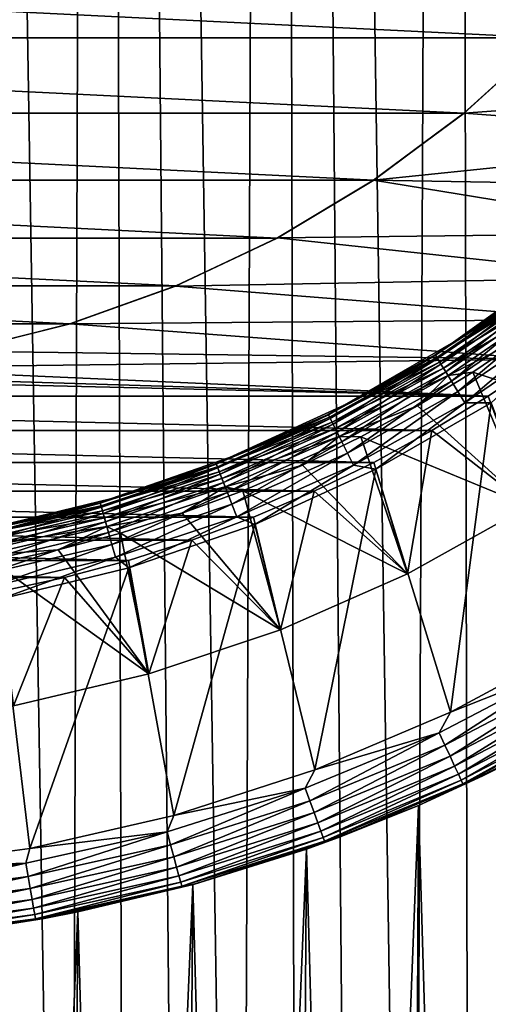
# Model space of a CAD drawing. Header units: metres. Extents: x -30 to 30, y -95 to 0.
# Tile 23 of 57: x 2 to 5.2, y -59.4 to -52.5. Entities that reach past the tile are written whole.
import ezdxf

# ---------------------------------------------------------------- set-up
doc = ezdxf.new("R2010")
doc.units = ezdxf.units.M
doc.layers.add('solid_122542', color=7, linetype='CONTINUOUS')

msp = doc.modelspace()

# ---------------------------------------------------------------- linework, layer by layer
at = {"layer": 'solid_122542'}
for points in [[(2.31823, -70.251015, 15.578457), (2.527528, -7, 15.54586), (1.272615, -7, 15.698126)], [(1.924685, -70.355774, 15.631957), (2.31823, -70.251015, 15.578457), (1.272615, -7, 15.698126)], [(2.31823, -70.251015, 15.578457), (2.713996, -70.160141, 15.514404), (2.527528, -7, 15.54586)], [(3.510788, -70.01918, 15.353724), (3.768406, -7, 15.292219), (2.527528, -7, 15.54586)], [(3.111673, -70.082932, 15.439559), (3.510788, -70.01918, 15.353724), (2.527528, -7, 15.54586)], [(2.713996, -70.160141, 15.514404), (3.111673, -70.082932, 15.439559), (2.527528, -7, 15.54586)], [(3.510788, -70.01918, 15.353724), (3.910241, -69.968964, 15.256884), (3.768406, -7, 15.292219)], [(4.712842, -69.909477, 15.02836), (4.988686, -7, 14.938963), (3.768406, -7, 15.292219)], [(4.310631, -69.932381, 15.148629), (4.712842, -69.909477, 15.02836), (3.768406, -7, 15.292219)], [(3.910241, -69.968964, 15.256884), (4.310631, -69.932381, 15.148629), (3.768406, -7, 15.292219)], [(4.712842, -69.909477, 15.02836), (5.117666, -69.900314, 14.895369), (4.988686, -7, 14.938963)], [(5.930503, -69.922119, 14.590807), (6.172322, -7, 14.489898), (4.988686, -7, 14.938963)], [(5.523729, -69.904449, 14.749607), (5.930503, -69.922119, 14.590807), (4.988686, -7, 14.938963)], [(5.117666, -69.900314, 14.895369), (5.523729, -69.904449, 14.749607), (4.988686, -7, 14.938963)], [(5.656519, -52.656521, -0.79), (-5.656519, -52.656521, -0.79), (-6.184553, -52.074532, -0.79)], [(6.184553, -52.074532, -0.79), (5.656519, -52.656521, -0.79), (-6.184553, -52.074532, -0.79)], [(5.074533, -53.184555, -0.79), (-5.074533, -53.184555, -0.79), (-5.656519, -52.656521, -0.79)], [(5.656519, -52.656521, -0.79), (5.074533, -53.184555, -0.79), (-5.656519, -52.656521, -0.79)], [(5.656519, -52.656521, -0.79), (5.075952, -53.183205, -33), (5.074533, -53.184555, -0.79)], [(5.656519, -52.656521, -0.79), (5.655897, -52.657524, -33), (5.075952, -53.183205, -33)], [(7.62466, -52.995716, -33), (5.075952, -53.183205, -33), (5.655897, -52.657524, -33)], [(7.62466, -52.995716, -33), (7.329823, -53.352802, -33), (5.075952, -53.183205, -33)], [(4.445068, -53.650917, -0.79), (-4.445068, -53.650917, -0.79), (-5.074533, -53.184555, -0.79)], [(5.074533, -53.184555, -0.79), (4.445068, -53.650917, -0.79), (-5.074533, -53.184555, -0.79)], [(7.329823, -53.352802, -33), (4.443591, -53.652088, -33), (5.075952, -53.183205, -33)], [(5.074533, -53.184555, -0.79), (5.075952, -53.183205, -33), (4.443591, -53.652088, -33)], [(5.074533, -53.184555, -0.79), (4.443591, -53.652088, -33), (4.445068, -53.650917, -0.79)], [(7.329823, -53.352802, -33), (7.019248, -53.694698, -33), (4.443591, -53.652088, -33)], [(3.769823, -54.055893, -0.79), (-3.769823, -54.055893, -0.79), (-4.445068, -53.650917, -0.79)], [(4.445068, -53.650917, -0.79), (3.769823, -54.055893, -0.79), (-4.445068, -53.650917, -0.79)], [(4.445068, -53.650917, -0.79), (3.772107, -54.054756, -33), (3.769823, -54.055893, -0.79)], [(4.445068, -53.650917, -0.79), (4.443591, -53.652088, -33), (3.772107, -54.054756, -33)], [(6.69417, -54.019753, -33), (3.772107, -54.054756, -33), (4.443591, -53.652088, -33)], [(7.019248, -53.694698, -33), (6.69417, -54.019753, -33), (4.443591, -53.652088, -33)], [(6.69417, -54.019753, -33), (6.352251, -54.330299, -33), (3.772107, -54.054756, -33)], [(3.062675, -54.390247, -0.79), (-3.062675, -54.390247, -0.79), (-3.769823, -54.055893, -0.79)], [(3.769823, -54.055893, -0.79), (3.062675, -54.390247, -0.79), (-3.769823, -54.055893, -0.79)], [(6.352251, -54.330299, -33), (3.060681, -54.391022, -33), (3.772107, -54.054756, -33)], [(3.769823, -54.055893, -0.79), (3.772107, -54.054756, -33), (3.060681, -54.391022, -33)], [(3.769823, -54.055893, -0.79), (3.060681, -54.391022, -33), (3.062675, -54.390247, -0.79)], [(5.00093, -54.781593, -23.5), (5.000914, -54.781605, -24.211325), (5.717958, -54.271, -24.211325)], [(5.578912, -54.387672, -24.297806), (5.717958, -54.271, -24.211325), (5.000914, -54.781605, -24.211325)], [(5.717972, -54.270988, -23.5), (5.00093, -54.781593, -23.5), (5.717958, -54.271, -24.211325)], [(5.58016, -54.389328, -23.402454), (5.00093, -54.781593, -23.5), (5.717972, -54.270988, -23.5)], [(6.352251, -54.330299, -33), (5.995144, -54.625107, -33), (3.060681, -54.391022, -33)], [(2.32101, -54.65554, -0.79), (-2.32101, -54.65554, -0.79), (-3.062675, -54.390247, -0.79)], [(3.062675, -54.390247, -0.79), (2.32101, -54.65554, -0.79), (-3.062675, -54.390247, -0.79)], [(3.062675, -54.390247, -0.79), (2.323075, -54.655239, -33), (2.32101, -54.65554, -0.79)], [(3.062675, -54.390247, -0.79), (3.060681, -54.391022, -33), (2.323075, -54.655239, -33)], [(5.995144, -54.625107, -33), (2.323075, -54.655239, -33), (3.060681, -54.391022, -33)], [(4.873465, -54.870914, -24.297806), (5.578912, -54.387672, -24.297806), (5.000914, -54.781605, -24.211325)], [(5.592488, -54.405651, -24.38209), (5.578912, -54.387672, -24.297806), (4.873465, -54.870914, -24.297806)], [(4.885324, -54.890068, -24.38209), (5.592488, -54.405651, -24.38209), (4.873465, -54.870914, -24.297806)], [(4.874555, -54.872677, -23.402454), (5.00093, -54.781593, -23.5), (5.58016, -54.389328, -23.402454)], [(4.874555, -54.872677, -23.402454), (5.58016, -54.389328, -23.402454), (4.889554, -54.8969, -23.308567)], [(5.614686, -54.435047, -24.461174), (5.592488, -54.405651, -24.38209), (4.885324, -54.890068, -24.38209)], [(4.904716, -54.921387, -24.461174), (5.614686, -54.435047, -24.461174), (4.885324, -54.890068, -24.38209)], [(5.58016, -54.389328, -23.402454), (5.59733, -54.412064, -23.308567), (4.889554, -54.8969, -23.308567)], [(4.889554, -54.8969, -23.308567), (5.59733, -54.412064, -23.308567), (4.913915, -54.936245, -23.222052)], [(5.644832, -54.474964, -24.532652), (5.614686, -54.435047, -24.461174), (4.904716, -54.921387, -24.461174)], [(5.59733, -54.412064, -23.308567), (5.625217, -54.44899, -23.222052), (4.913915, -54.936245, -23.222052)], [(4.913915, -54.936245, -23.222052), (5.625217, -54.44899, -23.222052), (4.946702, -54.989197, -23.146238)], [(5.625217, -54.44899, -23.222052), (5.66275, -54.498692, -23.146238), (4.946702, -54.989197, -23.146238)], [(4.931049, -54.963917, -24.532652), (5.644832, -54.474964, -24.532652), (4.904716, -54.921387, -24.461174)], [(5.682004, -54.524189, -24.594347), (5.644832, -54.474964, -24.532652), (4.931049, -54.963917, -24.532652)], [(4.946702, -54.989197, -23.146238), (5.66275, -54.498692, -23.146238), (4.98665, -55.053719, -23.084047)], [(5.66275, -54.498692, -23.146238), (5.708482, -54.55925, -23.084047), (4.98665, -55.053719, -23.084047)], [(4.963521, -55.016361, -24.594347), (5.682004, -54.524189, -24.594347), (4.931049, -54.963917, -24.532652)], [(4.963521, -55.016361, -24.594347), (5.510532, -54.738476, -24.644337), (5.682004, -54.524189, -24.594347)], [(4.98665, -55.053719, -23.084047), (5.708482, -54.55925, -23.084047), (5.032224, -55.127319, -23.037872)], [(5.708482, -54.55925, -23.084047), (5.760652, -54.628338, -23.037872), (5.032224, -55.127319, -23.037872)], [(2.32101, -54.65554, -0.79), (1.561918, -54.845951, -0.79), (-2.32101, -54.65554, -0.79)], [(5.625265, -54.902195, -33), (1.560283, -54.846016, -33), (2.323075, -54.655239, -33)], [(2.32101, -54.65554, -0.79), (2.323075, -54.655239, -33), (1.560283, -54.846016, -33)], [(2.32101, -54.65554, -0.79), (1.560283, -54.846016, -33), (1.561918, -54.845951, -0.79)], [(5.995144, -54.625107, -33), (5.625265, -54.902195, -33), (2.323075, -54.655239, -33)], [(5.032224, -55.127319, -23.037872), (5.760652, -54.628338, -23.037872), (5.081667, -55.207172, -23.009493)], [(5.760652, -54.628338, -23.037872), (5.817252, -54.703285, -23.009493), (5.081667, -55.207172, -23.009493)], [(5.081667, -55.207172, -23.009493), (5.817252, -54.703285, -23.009493), (5.264308, -55.206646, -23)], [(4.238598, -55.221725, -23.5), (4.238585, -55.221733, -24.211325), (5.000914, -54.781605, -24.211325)], [(4.873465, -54.870914, -24.297806), (5.000914, -54.781605, -24.211325), (4.238585, -55.221733, -24.211325)], [(5.00093, -54.781593, -23.5), (4.238598, -55.221725, -23.5), (5.000914, -54.781605, -24.211325)], [(4.874555, -54.872677, -23.402454), (4.238598, -55.221725, -23.5), (5.00093, -54.781593, -23.5)], [(4.963521, -55.016361, -24.594347), (5.136077, -54.991917, -24.644337), (5.510532, -54.738476, -24.644337)], [(5.510532, -54.738476, -24.644337), (5.136077, -54.991917, -24.644337), (6.327664, -55.379181, -25.221687)], [(5.625265, -54.902195, -33), (0.784482, -54.961437, -33), (1.560283, -54.846016, -33)], [(5.244532, -55.159912, -33), (-5.625267, -54.902191, -33), (0, -54.999641, -33)], [(5.244532, -55.159912, -33), (-5.244534, -55.159912, -33), (-5.625267, -54.902191, -33)], [(5.625265, -54.902195, -33), (5.244532, -55.159912, -33), (0.784482, -54.961437, -33)], [(4.126439, -55.287006, -24.297806), (4.873465, -54.870914, -24.297806), (4.238585, -55.221733, -24.211325)], [(4.885324, -54.890068, -24.38209), (4.873465, -54.870914, -24.297806), (4.126439, -55.287006, -24.297806)], [(4.13648, -55.307175, -24.38209), (4.885324, -54.890068, -24.38209), (4.126439, -55.287006, -24.297806)], [(4.127362, -55.28886, -23.402454), (4.238598, -55.221725, -23.5), (4.874555, -54.872677, -23.402454)], [(4.127362, -55.28886, -23.402454), (4.874555, -54.872677, -23.402454), (4.140061, -55.314365, -23.308567)], [(4.904716, -54.921387, -24.461174), (4.885324, -54.890068, -24.38209), (4.13648, -55.307175, -24.38209)], [(4.1529, -55.340145, -24.461174), (4.904716, -54.921387, -24.461174), (4.13648, -55.307175, -24.38209)], [(4.874555, -54.872677, -23.402454), (4.889554, -54.8969, -23.308567), (4.140061, -55.314365, -23.308567)], [(4.140061, -55.314365, -23.308567), (4.889554, -54.8969, -23.308567), (4.160689, -55.355789, -23.222052)], [(4.931049, -54.963917, -24.532652), (4.904716, -54.921387, -24.461174), (4.1529, -55.340145, -24.461174)], [(4.889554, -54.8969, -23.308567), (4.913915, -54.936245, -23.222052), (4.160689, -55.355789, -23.222052)], [(5.527141, -55.927525, -32.200001), (5.244532, -55.159912, -33), (5.625265, -54.902195, -33)], [(5.244532, -55.159912, -33), (0, -54.999641, -33), (0.784482, -54.961437, -33)], [(4.175196, -55.384926, -24.532652), (4.931049, -54.963917, -24.532652), (4.1529, -55.340145, -24.461174)], [(4.160689, -55.355789, -23.222052), (4.913915, -54.936245, -23.222052), (4.188449, -55.411541, -23.146238)], [(4.963521, -55.016361, -24.594347), (4.931049, -54.963917, -24.532652), (4.175196, -55.384926, -24.532652)], [(4.913915, -54.936245, -23.222052), (4.946702, -54.989197, -23.146238), (4.188449, -55.411541, -23.146238)], [(4.188449, -55.411541, -23.146238), (4.946702, -54.989197, -23.146238), (4.222275, -55.479473, -23.084047)], [(4.946702, -54.989197, -23.146238), (4.98665, -55.053719, -23.084047), (4.222275, -55.479473, -23.084047)], [(5.136077, -54.991917, -24.644337), (4.74999, -55.227245, -24.644337), (5.527538, -55.92728, -25.221687)], [(4.963521, -55.016361, -24.594347), (4.74999, -55.227245, -24.644337), (5.136077, -54.991917, -24.644337)], [(5.136077, -54.991917, -24.644337), (5.527538, -55.92728, -25.221687), (6.327664, -55.379181, -25.221687)], [(4.202692, -55.440144, -24.594347), (4.963521, -55.016361, -24.594347), (4.175196, -55.384926, -24.532652)], [(4.202692, -55.440144, -24.594347), (4.74999, -55.227245, -24.644337), (4.963521, -55.016361, -24.594347)], [(4.222275, -55.479473, -23.084047), (4.98665, -55.053719, -23.084047), (4.260863, -55.556965, -23.037872)], [(4.98665, -55.053719, -23.084047), (5.032224, -55.127319, -23.037872), (4.260863, -55.556965, -23.037872)], [(4.260863, -55.556965, -23.037872), (5.032224, -55.127319, -23.037872), (4.302727, -55.641041, -23.009493)], [(5.032224, -55.127319, -23.037872), (5.081667, -55.207172, -23.009493), (4.302727, -55.641041, -23.009493)], [(4.850277, -55.399979, -33), (-4.850279, -55.399979, -33), (-5.244534, -55.159912, -33)], [(5.244532, -55.159912, -33), (4.850277, -55.399979, -33), (-5.244534, -55.159912, -33)], [(4.302727, -55.641041, -23.009493), (5.081667, -55.207172, -23.009493), (4.458834, -55.670414, -23)], [(4.980608, -57.365223, -23), (4.458834, -55.670414, -23), (5.264308, -55.206646, -23)], [(5.081667, -55.207172, -23.009493), (5.264308, -55.206646, -23), (4.458834, -55.670414, -23)], [(5.527141, -55.927525, -32.200001), (4.850277, -55.399979, -33), (5.244532, -55.159912, -33)], [(5.891074, -56.876476, -23), (4.980608, -57.365223, -23), (5.264308, -55.206646, -23)], [(3.437881, -55.587402, -23.5), (3.437872, -55.587406, -24.211325), (4.238585, -55.221733, -24.211325)], [(4.126439, -55.287006, -24.297806), (4.238585, -55.221733, -24.211325), (3.437872, -55.587406, -24.211325)], [(4.238598, -55.221725, -23.5), (3.437881, -55.587402, -23.5), (4.238585, -55.221733, -24.211325)], [(4.127362, -55.28886, -23.402454), (3.437881, -55.587402, -23.5), (4.238598, -55.221725, -23.5)], [(4.202692, -55.440144, -24.594347), (4.353144, -55.443939, -24.644337), (4.74999, -55.227245, -24.644337)], [(4.74999, -55.227245, -24.644337), (4.353144, -55.443939, -24.644337), (5.527538, -55.92728, -25.221687)], [(3.344208, -55.632397, -24.297806), (4.126439, -55.287006, -24.297806), (3.437872, -55.587406, -24.211325)], [(4.13648, -55.307175, -24.38209), (4.126439, -55.287006, -24.297806), (3.344208, -55.632397, -24.297806)], [(3.352346, -55.6534, -24.38209), (4.13648, -55.307175, -24.38209), (3.344208, -55.632397, -24.297806)], [(3.344956, -55.634327, -23.402454), (3.437881, -55.587402, -23.5), (4.127362, -55.28886, -23.402454)], [(3.344956, -55.634327, -23.402454), (4.127362, -55.28886, -23.402454), (3.355248, -55.660892, -23.308567)], [(4.1529, -55.340145, -24.461174), (4.13648, -55.307175, -24.38209), (3.352346, -55.6534, -24.38209)], [(3.365653, -55.687752, -24.461174), (4.1529, -55.340145, -24.461174), (3.352346, -55.6534, -24.38209)], [(4.127362, -55.28886, -23.402454), (4.140061, -55.314365, -23.308567), (3.355248, -55.660892, -23.308567)], [(3.355248, -55.660892, -23.308567), (4.140061, -55.314365, -23.308567), (3.371965, -55.704044, -23.222052)], [(4.175196, -55.384926, -24.532652), (4.1529, -55.340145, -24.461174), (3.365653, -55.687752, -24.461174)], [(4.140061, -55.314365, -23.308567), (4.160689, -55.355789, -23.222052), (3.371965, -55.704044, -23.222052)], [(4.443854, -55.621826, -33), (-4.443856, -55.621826, -33), (-4.850279, -55.399979, -33)], [(4.850277, -55.399979, -33), (4.443854, -55.621826, -33), (-4.850279, -55.399979, -33)], [(3.383722, -55.734394, -24.532652), (4.175196, -55.384926, -24.532652), (3.365653, -55.687752, -24.461174)], [(3.371965, -55.704044, -23.222052), (4.160689, -55.355789, -23.222052), (3.394463, -55.762119, -23.146238)], [(4.202692, -55.440144, -24.594347), (4.175196, -55.384926, -24.532652), (3.383722, -55.734394, -24.532652)], [(4.160689, -55.355789, -23.222052), (4.188449, -55.411541, -23.146238), (3.394463, -55.762119, -23.146238)], [(3.394463, -55.762119, -23.146238), (4.188449, -55.411541, -23.146238), (3.421877, -55.832882, -23.084047)], [(4.188449, -55.411541, -23.146238), (4.222275, -55.479473, -23.084047), (3.421877, -55.832882, -23.084047)], [(4.679826, -56.399426, -32.200001), (4.443854, -55.621826, -33), (4.850277, -55.399979, -33)], [(4.679826, -56.399426, -32.200001), (4.850277, -55.399979, -33), (5.527141, -55.927525, -32.200001)], [(3.406005, -55.791912, -24.594347), (4.202692, -55.440144, -24.594347), (3.383722, -55.734394, -24.532652)], [(3.406005, -55.791912, -24.594347), (3.946436, -55.641506, -24.644337), (4.202692, -55.440144, -24.594347)], [(3.421877, -55.832882, -23.084047), (4.222275, -55.479473, -23.084047), (3.45315, -55.913605, -23.037872)], [(4.222275, -55.479473, -23.084047), (4.260863, -55.556965, -23.037872), (3.45315, -55.913605, -23.037872)], [(4.202692, -55.440144, -24.594347), (3.946436, -55.641506, -24.644337), (4.353144, -55.443939, -24.644337)], [(4.353144, -55.443939, -24.644337), (3.946436, -55.641506, -24.644337), (4.680253, -56.399216, -25.221687)], [(4.353144, -55.443939, -24.644337), (4.680253, -56.399216, -25.221687), (5.527538, -55.92728, -25.221687)], [(4.028021, -55.823986, -33), (-4.028023, -55.823982, -33), (-4.443856, -55.621826, -33)], [(4.443854, -55.621826, -33), (4.028021, -55.823986, -33), (-4.443856, -55.621826, -33)], [(2.606029, -55.875309, -23.5), (2.606021, -55.875313, -24.211325), (3.437872, -55.587406, -24.211325)], [(3.344208, -55.632397, -24.297806), (3.437872, -55.587406, -24.211325), (2.606021, -55.875313, -24.211325)], [(3.437881, -55.587402, -23.5), (2.606029, -55.875309, -23.5), (3.437872, -55.587406, -24.211325)], [(3.344956, -55.634327, -23.402454), (2.606029, -55.875309, -23.5), (3.437881, -55.587402, -23.5)], [(3.45315, -55.913605, -23.037872), (4.260863, -55.556965, -23.037872), (3.487077, -56.001186, -23.009493)], [(4.260863, -55.556965, -23.037872), (4.302727, -55.641041, -23.009493), (3.487077, -56.001186, -23.009493)], [(4.679826, -56.399426, -32.200001), (4.028021, -55.823986, -33), (4.443854, -55.621826, -33)], [(2.533445, -55.904137, -24.297806), (3.344208, -55.632397, -24.297806), (2.606021, -55.875313, -24.211325)], [(3.352346, -55.6534, -24.38209), (3.344208, -55.632397, -24.297806), (2.533445, -55.904137, -24.297806)], [(2.53961, -55.925804, -24.38209), (3.352346, -55.6534, -24.38209), (2.533445, -55.904137, -24.297806)], [(2.534012, -55.906128, -23.402454), (2.606029, -55.875309, -23.5), (3.344956, -55.634327, -23.402454)], [(2.534012, -55.906128, -23.402454), (3.344956, -55.634327, -23.402454), (2.541809, -55.933529, -23.308567)], [(3.365653, -55.687752, -24.461174), (3.352346, -55.6534, -24.38209), (2.53961, -55.925804, -24.38209)], [(2.549691, -55.961235, -24.461174), (3.365653, -55.687752, -24.461174), (2.53961, -55.925804, -24.38209)], [(3.344956, -55.634327, -23.402454), (3.355248, -55.660892, -23.308567), (2.541809, -55.933529, -23.308567)], [(2.541809, -55.933529, -23.308567), (3.355248, -55.660892, -23.308567), (2.554473, -55.978039, -23.222052)], [(3.383722, -55.734394, -24.532652), (3.365653, -55.687752, -24.461174), (2.549691, -55.961235, -24.461174)], [(3.355248, -55.660892, -23.308567), (3.371965, -55.704044, -23.222052), (2.554473, -55.978039, -23.222052)], [(3.406005, -55.791912, -24.594347), (3.530787, -55.819496, -24.644337), (3.946436, -55.641506, -24.644337)], [(3.487077, -56.001186, -23.009493), (4.302727, -55.641041, -23.009493), (3.61498, -56.055035, -23)], [(3.946436, -55.641506, -24.644337), (3.530787, -55.819496, -24.644337), (4.680253, -56.399216, -25.221687)], [(4.302727, -55.641041, -23.009493), (4.458834, -55.670414, -23), (3.61498, -56.055035, -23)], [(4.031937, -57.769993, -23), (3.61498, -56.055035, -23), (4.458834, -55.670414, -23)], [(4.980608, -57.365223, -23), (4.031937, -57.769993, -23), (4.458834, -55.670414, -23)], [(2.56338, -56.009346, -24.532652), (3.383722, -55.734394, -24.532652), (2.549691, -55.961235, -24.461174)], [(2.554473, -55.978039, -23.222052), (3.371965, -55.704044, -23.222052), (2.571517, -56.037945, -23.146238)], [(3.406005, -55.791912, -24.594347), (3.383722, -55.734394, -24.532652), (2.56338, -56.009346, -24.532652)], [(3.371965, -55.704044, -23.222052), (3.394463, -55.762119, -23.146238), (2.571517, -56.037945, -23.146238)], [(3.605289, -56.005085, -33), (-3.605291, -56.005085, -33), (-4.028023, -55.823982, -33)], [(4.028021, -55.823986, -33), (3.605289, -56.005085, -33), (-4.028023, -55.823982, -33)], [(2.580261, -56.068676, -24.594347), (3.406005, -55.791912, -24.594347), (2.56338, -56.009346, -24.532652)], [(2.571517, -56.037945, -23.146238), (3.394463, -55.762119, -23.146238), (2.592284, -56.110935, -23.084047)], [(2.580261, -56.068676, -24.594347), (3.107138, -55.977512, -24.644337), (3.406005, -55.791912, -24.594347)], [(3.394463, -55.762119, -23.146238), (3.421877, -55.832882, -23.084047), (2.592284, -56.110935, -23.084047)], [(3.406005, -55.791912, -24.594347), (3.107138, -55.977512, -24.644337), (3.530787, -55.819496, -24.644337)], [(3.530787, -55.819496, -24.644337), (3.107138, -55.977512, -24.644337), (3.793037, -56.790958, -25.221687)], [(3.530787, -55.819496, -24.644337), (3.793037, -56.790958, -25.221687), (4.680253, -56.399216, -25.221687)], [(3.792609, -56.791126, -32.200001), (3.605289, -56.005085, -33), (4.028021, -55.823986, -33)], [(3.792609, -56.791126, -32.200001), (4.028021, -55.823986, -33), (4.679826, -56.399426, -32.200001)], [(1.750576, -56.08284, -23.5), (1.75057, -56.08284, -24.211325), (2.606021, -55.875313, -24.211325)], [(2.533445, -55.904137, -24.297806), (2.606021, -55.875313, -24.211325), (1.75057, -56.08284, -24.211325)], [(2.606029, -55.875309, -23.5), (1.750576, -56.08284, -23.5), (2.606021, -55.875313, -24.211325)], [(2.534012, -55.906128, -23.402454), (1.750576, -56.08284, -23.5), (2.606029, -55.875309, -23.5)], [(2.592284, -56.110935, -23.084047), (3.421877, -55.832882, -23.084047), (2.615975, -56.194199, -23.037872)], [(3.421877, -55.832882, -23.084047), (3.45315, -55.913605, -23.037872), (2.615975, -56.194199, -23.037872)], [(1.701068, -56.099907, -24.297806), (2.533445, -55.904137, -24.297806), (1.75057, -56.08284, -24.211325)], [(2.53961, -55.925804, -24.38209), (2.533445, -55.904137, -24.297806), (1.701068, -56.099907, -24.297806)], [(1.705207, -56.122055, -24.38209), (2.53961, -55.925804, -24.38209), (1.701068, -56.099907, -24.297806)], [(1.701448, -56.101944, -23.402454), (1.750576, -56.08284, -23.5), (2.534012, -55.906128, -23.402454)], [(1.701448, -56.101944, -23.402454), (2.534012, -55.906128, -23.402454), (1.706684, -56.129951, -23.308567)], [(2.549691, -55.961235, -24.461174), (2.53961, -55.925804, -24.38209), (1.705207, -56.122055, -24.38209)], [(1.711976, -56.15826, -24.461174), (2.549691, -55.961235, -24.461174), (1.705207, -56.122055, -24.38209)], [(2.534012, -55.906128, -23.402454), (2.541809, -55.933529, -23.308567), (1.706684, -56.129951, -23.308567)], [(1.706684, -56.129951, -23.308567), (2.541809, -55.933529, -23.308567), (1.715187, -56.175438, -23.222052)], [(2.56338, -56.009346, -24.532652), (2.549691, -55.961235, -24.461174), (1.711976, -56.15826, -24.461174)], [(2.541809, -55.933529, -23.308567), (2.554473, -55.978039, -23.222052), (1.715187, -56.175438, -23.222052)], [(2.615975, -56.194199, -23.037872), (3.45315, -55.913605, -23.037872), (2.641678, -56.284534, -23.009493)], [(3.45315, -55.913605, -23.037872), (3.487077, -56.001186, -23.009493), (2.641678, -56.284534, -23.009493)], [(4.679826, -56.399426, -32.200001), (5.527141, -55.927525, -32.200001), (4.680253, -56.399216, -25.221687)], [(5.527141, -55.927525, -32.200001), (5.527538, -55.92728, -25.221687), (4.680253, -56.399216, -25.221687)], [(3.173054, -56.16608, -33), (-3.173056, -56.16608, -33), (-3.605291, -56.005085, -33)], [(3.605289, -56.005085, -33), (3.173054, -56.16608, -33), (-3.605291, -56.005085, -33)], [(1.721167, -56.207432, -24.532652), (2.56338, -56.009346, -24.532652), (1.711976, -56.15826, -24.461174)], [(1.715187, -56.175438, -23.222052), (2.554473, -55.978039, -23.222052), (1.726631, -56.23666, -23.146238)], [(2.580261, -56.068676, -24.594347), (2.56338, -56.009346, -24.532652), (1.721167, -56.207432, -24.532652)], [(2.554473, -55.978039, -23.222052), (2.571517, -56.037945, -23.146238), (1.726631, -56.23666, -23.146238)], [(2.580261, -56.068676, -24.594347), (2.676449, -56.115185, -24.644337), (3.107138, -55.977512, -24.644337)], [(2.641678, -56.284534, -23.009493), (3.487077, -56.001186, -23.009493), (2.734585, -56.357967, -23)], [(3.107138, -55.977512, -24.644337), (2.676449, -56.115185, -24.644337), (3.793037, -56.790958, -25.221687)], [(3.487077, -56.001186, -23.009493), (3.61498, -56.055035, -23), (2.734585, -56.357967, -23)], [(3.792609, -56.791126, -32.200001), (3.173054, -56.16608, -33), (3.605289, -56.005085, -33)], [(1.732502, -56.268066, -24.594347), (2.580261, -56.068676, -24.594347), (1.721167, -56.207432, -24.532652)], [(1.726631, -56.23666, -23.146238), (2.571517, -56.037945, -23.146238), (1.740575, -56.311253, -23.084047)], [(1.732502, -56.268066, -24.594347), (2.239697, -56.232212, -24.644337), (2.580261, -56.068676, -24.594347)], [(2.571517, -56.037945, -23.146238), (2.592284, -56.110935, -23.084047), (1.740575, -56.311253, -23.084047)], [(2.580261, -56.068676, -24.594347), (2.239697, -56.232212, -24.644337), (2.676449, -56.115185, -24.644337)], [(3.047167, -58.08831, -23), (2.734585, -56.357967, -23), (3.61498, -56.055035, -23)], [(4.031937, -57.769993, -23), (3.047167, -58.08831, -23), (3.61498, -56.055035, -23)], [(2.732069, -56.30695, -33), (-2.732071, -56.30695, -33), (-3.173056, -56.16608, -33)], [(3.173054, -56.16608, -33), (2.732069, -56.30695, -33), (-3.173056, -56.16608, -33)], [(1.740575, -56.311253, -23.084047), (2.592284, -56.110935, -23.084047), (1.756482, -56.396351, -23.037872)], [(2.592284, -56.110935, -23.084047), (2.615975, -56.194199, -23.037872), (1.756482, -56.396351, -23.037872)], [(2.676449, -56.115185, -24.644337), (2.239697, -56.232212, -24.644337), (2.873461, -57.099171, -25.221687)], [(2.676449, -56.115185, -24.644337), (2.873461, -57.099171, -25.221687), (3.793037, -56.790958, -25.221687)], [(2.87306, -57.099285, -32.200001), (2.732069, -56.30695, -33), (3.173054, -56.16608, -33)], [(2.87306, -57.099285, -32.200001), (3.173054, -56.16608, -33), (3.792609, -56.791126, -32.200001)], [(1.732502, -56.268066, -24.594347), (1.797874, -56.328323, -24.644337), (2.239697, -56.232212, -24.644337)], [(1.756482, -56.396351, -23.037872), (2.615975, -56.194199, -23.037872), (1.77374, -56.48867, -23.009493)], [(2.615975, -56.194199, -23.037872), (2.641678, -56.284534, -23.009493), (1.77374, -56.48867, -23.009493)], [(2.239697, -56.232212, -24.644337), (1.797874, -56.328323, -24.644337), (2.873461, -57.099171, -25.221687)], [(2.285328, -56.426788, -33), (-2.285329, -56.426788, -33), (-2.732071, -56.30695, -33)], [(2.732069, -56.30695, -33), (2.285328, -56.426788, -33), (-2.732071, -56.30695, -33)], [(1.77374, -56.48867, -23.009493), (2.641678, -56.284534, -23.009493), (1.83319, -56.576157, -23)], [(2.641678, -56.284534, -23.009493), (2.734585, -56.357967, -23), (1.83319, -56.576157, -23)], [(2.87306, -57.099285, -32.200001), (2.285328, -56.426788, -33), (2.732069, -56.30695, -33)], [(1.797874, -56.328323, -24.644337), (1.92937, -57.321217, -25.221687), (2.873461, -57.099171, -25.221687)], [(2.041457, -58.31739, -23), (1.83319, -56.576157, -23), (2.734585, -56.357967, -23)], [(3.047167, -58.08831, -23), (2.041457, -58.31739, -23), (2.734585, -56.357967, -23)], [(2.285328, -56.426788, -33), (1.835789, -56.524696, -33), (-2.285329, -56.426788, -33)], [(1.929044, -57.321278, -32.200001), (1.835789, -56.524696, -33), (2.285328, -56.426788, -33)], [(1.929044, -57.321278, -32.200001), (2.285328, -56.426788, -33), (2.87306, -57.099285, -32.200001)], [(3.792609, -56.791126, -32.200001), (4.679826, -56.399426, -32.200001), (3.793037, -56.790958, -25.221687)], [(4.679826, -56.399426, -32.200001), (4.680253, -56.399216, -25.221687), (3.793037, -56.790958, -25.221687)], [(2.041457, -58.31739, -23), (1.027376, -58.454227, -23), (1.83319, -56.576157, -23)], [(2.87306, -57.099285, -32.200001), (3.792609, -56.791126, -32.200001), (2.873461, -57.099171, -25.221687)], [(3.792609, -56.791126, -32.200001), (3.793037, -56.790958, -25.221687), (2.873461, -57.099171, -25.221687)], [(5.798484, -57.04327, -22.990507), (4.980608, -57.365223, -23), (5.891074, -56.876476, -23)], [(4.90109, -57.510422, -22.990507), (4.980608, -57.365223, -23), (5.798484, -57.04327, -22.990507)], [(4.90109, -57.510422, -22.990507), (5.798484, -57.04327, -22.990507), (4.940783, -57.595543, -22.962128)], [(5.798484, -57.04327, -22.990507), (5.845444, -57.124607, -22.962128), (4.940783, -57.595543, -22.962128)], [(1.929044, -57.321278, -32.200001), (2.87306, -57.099285, -32.200001), (1.92937, -57.321217, -25.221687)], [(2.87306, -57.099285, -32.200001), (2.873461, -57.099171, -25.221687), (1.92937, -57.321217, -25.221687)], [(4.940783, -57.595543, -22.962128), (5.845444, -57.124607, -22.962128), (4.977369, -57.674004, -22.915953)], [(5.845444, -57.124607, -22.962128), (5.888729, -57.199577, -22.915953), (4.977369, -57.674004, -22.915953)], [(4.977369, -57.674004, -22.915953), (5.888729, -57.199577, -22.915953), (5.00944, -57.742779, -22.853762)], [(5.888729, -57.199577, -22.915953), (5.926672, -57.265297, -22.853762), (5.00944, -57.742779, -22.853762)], [(5.00944, -57.742779, -22.853762), (5.926672, -57.265297, -22.853762), (5.035761, -57.799225, -22.777948)], [(5.926672, -57.265297, -22.853762), (5.957813, -57.319233, -22.777948), (5.035761, -57.799225, -22.777948)], [(5.035761, -57.799225, -22.777948), (5.957813, -57.319233, -22.777948), (5.055318, -57.841164, -22.691433)], [(5.957813, -57.319233, -22.777948), (5.980951, -57.35931, -22.691433), (5.055318, -57.841164, -22.691433)], [(5.206604, -57.811626, -22.5), (6.154791, -57.301384, -22.5), (5.524963, -57.652737, -14.749146)], [(5.995196, -57.383984, -22.597546), (6.154791, -57.301384, -22.5), (5.206604, -57.811626, -22.5)], [(4.90109, -57.510422, -22.990507), (4.031937, -57.769993, -23), (4.980608, -57.365223, -23)], [(5.055318, -57.841164, -22.691433), (5.980951, -57.35931, -22.691433), (5.067359, -57.866985, -22.597546)], [(5.980951, -57.35931, -22.691433), (5.995196, -57.383984, -22.597546), (5.067359, -57.866985, -22.597546)], [(5.067359, -57.866985, -22.597546), (5.995196, -57.383984, -22.597546), (5.206604, -57.811626, -22.5)], [(3.966396, -57.897583, -22.990507), (4.031937, -57.769993, -23), (4.90109, -57.510422, -22.990507)], [(3.966396, -57.897583, -22.990507), (4.90109, -57.510422, -22.990507), (3.998519, -57.98584, -22.962128)], [(4.90109, -57.510422, -22.990507), (4.940783, -57.595543, -22.962128), (3.998519, -57.98584, -22.962128)], [(3.998519, -57.98584, -22.962128), (4.940783, -57.595543, -22.962128), (4.028128, -58.067192, -22.915953)], [(4.940783, -57.595543, -22.962128), (4.977369, -57.674004, -22.915953), (4.028128, -58.067192, -22.915953)], [(4.028128, -58.067192, -22.915953), (4.977369, -57.674004, -22.915953), (4.054083, -58.1385, -22.853762)], [(4.977369, -57.674004, -22.915953), (5.00944, -57.742779, -22.853762), (4.054083, -58.1385, -22.853762)], [(5.10633, -69.900398, -14.899258), (4.755868, -58.018074, -15.0148), (5.524963, -57.652737, -14.749146)], [(5.206604, -57.811626, -22.5), (5.524963, -57.652737, -14.749146), (4.755868, -58.018074, -15.0148)], [(5.513328, -69.904099, -14.753499), (5.10633, -69.900398, -14.899258), (5.524963, -57.652737, -14.749146)], [(4.054083, -58.1385, -22.853762), (5.00944, -57.742779, -22.853762), (4.075384, -58.197025, -22.777948)], [(5.00944, -57.742779, -22.853762), (5.035761, -57.799225, -22.777948), (4.075384, -58.197025, -22.777948)], [(3.966396, -57.897583, -22.990507), (3.047167, -58.08831, -23), (4.031937, -57.769993, -23)], [(4.075384, -58.197025, -22.777948), (5.035761, -57.799225, -22.777948), (4.091211, -58.240513, -22.691433)], [(5.035761, -57.799225, -22.777948), (5.055318, -57.841164, -22.691433), (4.091211, -58.240513, -22.691433)], [(4.216496, -58.234818, -22.5), (5.206604, -57.811626, -22.5), (4.755868, -58.018074, -15.0148)], [(5.067359, -57.866985, -22.597546), (5.206604, -57.811626, -22.5), (4.216496, -58.234818, -22.5)], [(4.091211, -58.240513, -22.691433), (5.055318, -57.841164, -22.691433), (4.100956, -58.267284, -22.597546)], [(5.055318, -57.841164, -22.691433), (5.067359, -57.866985, -22.597546), (4.100956, -58.267284, -22.597546)], [(4.100956, -58.267284, -22.597546), (5.067359, -57.866985, -22.597546), (4.216496, -58.234818, -22.5)], [(3.001516, -58.201809, -22.990507), (3.047167, -58.08831, -23), (3.966396, -57.897583, -22.990507)], [(3.001516, -58.201809, -22.990507), (3.966396, -57.897583, -22.990507), (3.025825, -58.29253, -22.962128)], [(3.966396, -57.897583, -22.990507), (3.998519, -57.98584, -22.962128), (3.025825, -58.29253, -22.962128)], [(3.025825, -58.29253, -22.962128), (3.998519, -57.98584, -22.962128), (3.048231, -58.376152, -22.915953)], [(3.998519, -57.98584, -22.962128), (4.028128, -58.067192, -22.915953), (3.048231, -58.376152, -22.915953)], [(4.294801, -69.933868, -15.153125), (3.974787, -58.32246, -15.240196), (4.755868, -58.018074, -15.0148)], [(4.216496, -58.234818, -22.5), (4.755868, -58.018074, -15.0148), (3.974787, -58.32246, -15.240196)], [(4.699682, -69.910187, -15.032481), (4.294801, -69.933868, -15.153125), (4.755868, -58.018074, -15.0148)], [(5.10633, -69.900398, -14.899258), (4.699682, -69.910187, -15.032481), (4.755868, -58.018074, -15.0148)], [(3.001516, -58.201809, -22.990507), (2.041457, -58.31739, -23), (3.047167, -58.08831, -23)], [(3.048231, -58.376152, -22.915953), (4.028128, -58.067192, -22.915953), (3.067872, -58.449451, -22.853762)], [(4.028128, -58.067192, -22.915953), (4.054083, -58.1385, -22.853762), (3.067872, -58.449451, -22.853762)], [(3.067872, -58.449451, -22.853762), (4.054083, -58.1385, -22.853762), (3.083991, -58.509609, -22.777948)], [(4.054083, -58.1385, -22.853762), (4.075384, -58.197025, -22.777948), (3.083991, -58.509609, -22.777948)], [(2.013792, -58.420784, -22.990507), (2.041457, -58.31739, -23), (3.001516, -58.201809, -22.990507)], [(2.013792, -58.420784, -22.990507), (3.001516, -58.201809, -22.990507), (2.030101, -58.513279, -22.962128)], [(3.001516, -58.201809, -22.990507), (3.025825, -58.29253, -22.962128), (2.030101, -58.513279, -22.962128)], [(3.083991, -58.509609, -22.777948), (4.075384, -58.197025, -22.777948), (3.095968, -58.55431, -22.691433)], [(4.075384, -58.197025, -22.777948), (4.091211, -58.240513, -22.691433), (3.095968, -58.55431, -22.691433)], [(3.192441, -58.567554, -22.5), (4.216496, -58.234818, -22.5), (3.974787, -58.32246, -15.240196)], [(4.100956, -58.267284, -22.597546), (4.216496, -58.234818, -22.5), (3.192441, -58.567554, -22.5)], [(2.030101, -58.513279, -22.962128), (3.025825, -58.29253, -22.962128), (2.045134, -58.598534, -22.915953)], [(3.025825, -58.29253, -22.962128), (3.048231, -58.376152, -22.915953), (2.045134, -58.598534, -22.915953)], [(3.095968, -58.55431, -22.691433), (4.091211, -58.240513, -22.691433), (3.103342, -58.581829, -22.597546)], [(4.091211, -58.240513, -22.691433), (4.100956, -58.267284, -22.597546), (3.103342, -58.581829, -22.597546)], [(3.103342, -58.581829, -22.597546), (4.100956, -58.267284, -22.597546), (3.192441, -58.567554, -22.5)], [(2.013792, -58.420784, -22.990507), (1.027376, -58.454227, -23), (2.041457, -58.31739, -23)], [(3.490314, -70.022209, -15.358392), (3.180691, -58.570648, -15.425488), (3.974787, -58.32246, -15.240196)], [(3.192441, -58.567554, -22.5), (3.974787, -58.32246, -15.240196), (3.180691, -58.570648, -15.425488)], [(3.891696, -69.971268, -15.261625), (3.490314, -70.022209, -15.358392), (3.974787, -58.32246, -15.240196)], [(4.294801, -69.933868, -15.153125), (3.891696, -69.971268, -15.261625), (3.974787, -58.32246, -15.240196)], [(1.010742, -58.552837, -22.990507), (1.027376, -58.454227, -23), (2.013792, -58.420784, -22.990507)], [(1.010742, -58.552837, -22.990507), (2.013792, -58.420784, -22.990507), (1.018928, -58.6464, -22.962128)], [(2.013792, -58.420784, -22.990507), (2.030101, -58.513279, -22.962128), (1.018928, -58.6464, -22.962128)], [(2.045134, -58.598534, -22.915953), (3.048231, -58.376152, -22.915953), (2.058312, -58.673267, -22.853762)], [(3.048231, -58.376152, -22.915953), (3.067872, -58.449451, -22.853762), (2.058312, -58.673267, -22.853762)], [(2.058312, -58.673267, -22.853762), (3.067872, -58.449451, -22.853762), (2.069127, -58.7346, -22.777948)], [(3.067872, -58.449451, -22.853762), (3.083991, -58.509609, -22.777948), (2.069127, -58.7346, -22.777948)], [(2.069127, -58.7346, -22.777948), (3.083991, -58.509609, -22.777948), (2.077163, -58.780174, -22.691433)], [(3.083991, -58.509609, -22.777948), (3.095968, -58.55431, -22.691433), (2.077163, -58.780174, -22.691433)], [(1.018928, -58.6464, -22.962128), (2.030101, -58.513279, -22.962128), (1.026473, -58.732643, -22.915953)], [(2.030101, -58.513279, -22.962128), (2.045134, -58.598534, -22.915953), (1.026473, -58.732643, -22.915953)], [(2.077163, -58.780174, -22.691433), (3.095968, -58.55431, -22.691433), (2.08211, -58.808231, -22.597546)], [(3.095968, -58.55431, -22.691433), (3.103342, -58.581829, -22.597546), (2.08211, -58.808231, -22.597546)], [(2.142682, -58.807156, -22.5), (3.192441, -58.567554, -22.5), (2.377542, -58.761364, -15.569515)], [(3.103342, -58.581829, -22.597546), (3.192441, -58.567554, -22.5), (2.142682, -58.807156, -22.5)], [(3.192441, -58.567554, -22.5), (3.180691, -58.570648, -15.425488), (2.377542, -58.761364, -15.569515)], [(2.693679, -70.164345, -15.517944), (2.377542, -58.761364, -15.569515), (3.180691, -58.570648, -15.425488)], [(3.090734, -70.08654, -15.443765), (2.693679, -70.164345, -15.517944), (3.180691, -58.570648, -15.425488)], [(3.490314, -70.022209, -15.358392), (3.090734, -70.08654, -15.443765), (3.180691, -58.570648, -15.425488)], [(1.026473, -58.732643, -22.915953), (2.045134, -58.598534, -22.915953), (1.033087, -58.808239, -22.853762)], [(2.045134, -58.598534, -22.915953), (2.058312, -58.673267, -22.853762), (1.033087, -58.808239, -22.853762)], [(2.08211, -58.808231, -22.597546), (3.103342, -58.581829, -22.597546), (2.142682, -58.807156, -22.5)], [(1.033087, -58.808239, -22.853762), (2.058312, -58.673267, -22.853762), (1.038515, -58.870285, -22.777948)], [(2.058312, -58.673267, -22.853762), (2.069127, -58.7346, -22.777948), (1.038515, -58.870285, -22.777948)], [(1.038515, -58.870285, -22.777948), (2.069127, -58.7346, -22.777948), (1.042548, -58.916382, -22.691433)], [(2.069127, -58.7346, -22.777948), (2.077163, -58.780174, -22.691433), (1.042548, -58.916382, -22.691433)], [(1.042548, -58.916382, -22.691433), (2.077163, -58.780174, -22.691433), (1.045032, -58.944767, -22.597546)], [(2.077163, -58.780174, -22.691433), (2.08211, -58.808231, -22.597546), (1.045032, -58.944767, -22.597546)], [(1.907816, -70.360649, -15.634025), (1.578322, -58.896519, -15.670718), (2.377542, -58.761364, -15.569515)], [(2.142682, -58.807156, -22.5), (2.377542, -58.761364, -15.569515), (1.578322, -58.896519, -15.670718)], [(2.299343, -70.255699, -15.581256), (1.907816, -70.360649, -15.634025), (2.377542, -58.761364, -15.569515)], [(2.693679, -70.164345, -15.517944), (2.299343, -70.255699, -15.581256), (2.377542, -58.761364, -15.569515)], [(1.045032, -58.944767, -22.597546), (2.08211, -58.808231, -22.597546), (1.075671, -58.951691, -22.5)], [(1.075671, -58.951691, -22.5), (2.142682, -58.807156, -22.5), (1.578322, -58.896519, -15.670718)], [(2.08211, -58.808231, -22.597546), (2.142682, -58.807156, -22.5), (1.075671, -58.951691, -22.5)]]:
    msp.add_3dface(points, dxfattribs=at)

doc.saveas('drawing.dxf')
